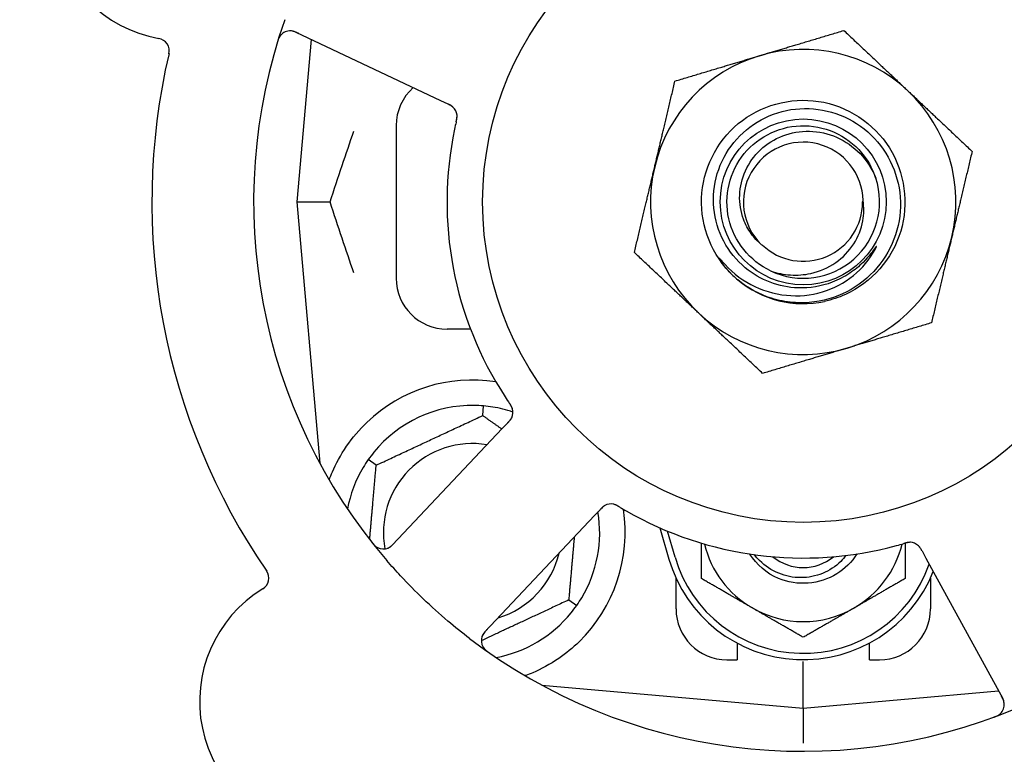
# Model space of a CAD drawing. Header units: inches. Extents: x 18 to 846, y -44 to 561.
# Tile 81 of 256: x 108.01 to 110.42, y 174.45 to 176.25. Entities that reach past the tile are written whole.
import ezdxf

# ---------------------------------------------------------------- set-up
doc = ezdxf.new("R2010")
doc.units = ezdxf.units.IN
doc.header["$LTSCALE"] = 24
doc.header["$MEASUREMENT"] = 0
doc.layers.add('Dimension (ANSI)', color=7, linetype='Continuous', lineweight=25)
doc.layers.add('Visible (ANSI)', color=7, linetype='Continuous', lineweight=30)
doc.styles.add('Note Text (ANSI)', font='tahoma.ttf')
doc.dimstyles.new('SB Fraction-16 (ANSI)', dxfattribs={"dimscale": 24, "dimtxt": 0.125, "dimasz": 0.098425, "dimexe": 0.125, "dimexo": 0.0625, "dimgap": 0.031496, "dimtad": 0, "dimtih": 1, "dimtoh": 1, "dimdec": 4, "dimrnd": 1e-08, "dimzin": 0, "dimdsep": 46, "dimlunit": 5, "dimtxsty": 'Note Text (ANSI)', "dimcen": 0.09, "dimdle": 0.393701, "dimclrd": 256, "dimclre": 256, "dimclrt": 256, "dimadec": 0, "dimazin": 3, "dimtfac": 0.96, "dimtofl": 0, "dimtmove": 0, "dimatfit": 3, "dimfxl": 1, "dimfrac": 2, "dimtolj": 1, "dimtzin": 12, "dimlwd": -1, "dimlwe": -1, "dimarcsym": 0})

# ---------------------------------------------------------------- blocks, each defined once
blk = doc.blocks.new('*D15')
at = {"layer": 'Defpoints', "color": 0, "transparency": 16777216}
for p in [(121.8191, 380.5815), (46.5863, 92.8698), (88.6941, 92.8698)]:
    blk.add_point(p, dxfattribs=at)
at = {"layer": 'Dimension (ANSI)', "transparency": 16777216}
for p, q in [((120.3191, 380.5815), (43.5863, 380.5815)), ((46.5863, 378.2193), (46.5863, 242.3754)), ((46.5863, 95.232), (46.5863, 237.0759)), ((87.1941, 92.8698), (43.5863, 92.8698))]:
    blk.add_line(p, q, dxfattribs=at)
for points in [[(46.1926, 378.2193), (46.98, 378.2193), (46.5863, 380.5815)], [(46.1926, 95.232), (46.98, 95.232), (46.5863, 92.8698)]]:
    blk.add_solid(points, dxfattribs=at)
at = {"layer": 'Dimension (ANSI)', "transparency": 16777216, "insert": (37.4463, 241.6195), "char_height": 3, "attachment_point": 1, "style": 'Note Text (ANSI)'}
blk.add_mtext('\\A1;287 11/16', dxfattribs=at)

msp = doc.modelspace()

# ---------------------------------------------------------------- linework, layer by layer
at = {"layer": 'Visible (ANSI)'}
for p, q in [((108.68321, 176.22197), (109.03847, 176.05391)), ((108.72107, 176.20406), (108.68611, 175.80453)), ((109.03847, 176.05391), (109.05646, 176.0454)), ((108.92986, 175.99203), (108.92986, 175.61703)), ((108.68611, 175.80453), (108.76758, 175.80453)), ((108.68611, 175.80453), (108.74228, 175.16255)), ((109.11257, 175.49203), (109.05486, 175.49203)), ((109.14252, 175.27961), (109.1446, 175.30334)), ((109.20423, 175.26199), (109.1906, 175.24753)), ((109.1906, 175.24753), (108.92098, 174.96159)), ((108.88089, 175.15761), (108.86138, 175.17128)), ((109.14762, 174.74789), (109.41724, 175.03384)), ((109.41724, 175.03384), (109.43089, 175.04831)), ((109.57753, 175.00361), (109.59986, 174.92703)), ((109.61486, 174.93141), (109.59611, 174.99568)), ((110.22162, 174.94676), (110.23116, 174.92933)), ((110.23116, 174.92933), (110.41979, 174.58455)), ((109.61736, 174.80453), (109.61736, 174.88008)), ((110.24236, 174.88008), (110.24236, 174.80453)), ((109.35383, 174.82646), (109.37335, 174.81279)), ((109.76736, 174.72037), (109.76736, 174.67953)), ((110.09236, 174.67953), (110.09236, 174.72037)), ((109.74236, 174.67953), (109.76736, 174.67953)), ((109.92986, 174.56078), (109.92986, 174.67537)), ((110.09236, 174.67953), (110.11736, 174.67953)), ((109.28788, 174.61695), (109.92986, 174.56078)), ((109.29111, 174.61667), (109.29111, 174.61521)), ((109.92986, 174.56078), (110.40982, 174.60277)), ((109.92986, 174.56078), (109.92986, 174.47479))]:
    msp.add_line(p, q, dxfattribs=at)
for radius in [0.7875, 0.20385]:
    msp.add_circle((109.92986, 175.80453), radius, dxfattribs=at)
for centre, radius, start, end in [((109.92986, 175.80453), 1.35, 16.62287, 76.74397), ((108.40443, 176.52614), 0.325, 49.56477, 259.80207), ((109.92986, 175.80453), 0.875, 24.19111, 69.17573), ((109.92986, 175.80453), 1.35, 160.62287, 220.74397), ((108.66985, 176.19372), 0.03125, 64.68342, 162.83549), ((108.34136, 176.17552), 0.03125, 346.85452, 79.80207), ((109.92986, 175.80453), 1.6, 166.81714, 214.5497), ((109.92986, 175.80453), 0.375, 46.68342, 106.68342), ((109.92986, 175.80453), 0.375, 106.68342, 166.68342), ((109.05486, 175.99203), 0.125, 131.64189, 180), ((109.92986, 175.80453), 0.375, 346.68342, 46.68342), ((109.04831, 176.01468), 0.03125, 5.46904, 47.46837), ((109.92986, 175.80453), 0.875, 168.19111, 213.17573), ((109.92986, 175.80453), 0.14696, 1.25861, 225.29572), ((109.92986, 175.80453), 0.375, 166.68342, 226.68342), ((109.92986, 175.80453), 0.1875, 244.71096, 18.15663), ((109.92986, 175.80453), 0.14583, 226.55117, 0.00317), ((109.92986, 175.80453), 0.375, 286.68342, 346.68342), ((109.05486, 175.61703), 0.125, 180, 270), ((109.92986, 175.80453), 0.25, 226.19222, 229.96044), ((109.92986, 175.80453), 0.25, 229.96044, 282.10596), ((109.92986, 175.80453), 0.375, 226.68342, 286.68342), ((109.11736, 174.99203), 0.375, 81.21293, 133.75453), ((109.11736, 174.99203), 0.3125, 89.15807, 140.84193), ((109.11736, 174.99203), 0.3125, 71.46237, 80.84193), ((109.18547, 175.28765), 0.03125, 334.67765, 16.13682), ((109.11736, 174.99203), 0.21875, 80.57954, 190.53406), ((109.11736, 174.99203), 0.3125, 149.15807, 169.28378), ((109.45758, 175.03107), 0.03125, 77.46904, 119.46837), ((109.11736, 174.99203), 0.375, 314.27762, 8.78707), ((109.11736, 174.99203), 0.3125, 329.15807, 9.35248), ((109.92986, 175.80453), 0.875, 240.19111, 285.17573), ((108.89825, 174.98303), 0.03125, 218.53135, 316.68342), ((109.92986, 175.02328), 0.25, 193.73904, 240), ((109.92986, 175.02328), 0.25, 300, 346.26096), ((110.19142, 174.93685), 0.03125, 46.67765, 88.13682), ((109.11736, 174.99203), 0.21875, 286.71618, 346.65066), ((109.92986, 175.02328), 0.34375, 196.2602, 338.3076), ((109.92986, 175.02328), 0.32812, 196.2602, 340.60541), ((109.92986, 175.02328), 0.11727, 230.56429, 309.43571), ((108.5857, 174.88029), 0.03125, 301.56477, 34.51231), ((108.77219, 174.57675), 0.325, 121.56477, 331.80207), ((109.11736, 174.99203), 0.3125, 280.71622, 320.84193), ((109.74236, 174.80453), 0.125, 180, 270), ((109.92986, 175.02328), 0.25, 240, 300), ((110.11736, 174.80453), 0.125, 270, 0), ((109.17036, 174.72645), 0.03125, 136.68342, 234.83549), ((109.92986, 175.80453), 1.35, 232.62287, 292.74397), ((110.39237, 174.56955), 0.03125, 290.53135, 28.68342)]:
    msp.add_arc(centre, radius, start, end, dxfattribs=at)
for points, knots in [([(108.69054, 176.2185), (108.68969, 176.2189), (108.68883, 176.21931), (108.68548, 176.22086), (108.68298, 176.22192), (108.67868, 176.22343), (108.6768, 176.22395), (108.67368, 176.2246), (108.67224, 176.22479), (108.66997, 176.22493), (108.66911, 176.22494), (108.66821, 176.22492), (108.66802, 176.22491), (108.66785, 176.2249)], [0, 0, 0, 0, 0.007248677, 0.007248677, 0.028564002, 0.028564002, 0.047482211, 0.047482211, 0.065361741, 0.065361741, 0.076705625, 0.076705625, 0.079955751, 0.079955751, 0.079955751, 0.079955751]), ([(108.64697, 176.21501), (108.64678, 176.21479), (108.64654, 176.21452), (108.64577, 176.2136), (108.64521, 176.21285), (108.64404, 176.21111), (108.64338, 176.21003), (108.64238, 176.20808), (108.64207, 176.20745), (108.64133, 176.20585), (108.6409, 176.20484), (108.64004, 176.20266), (108.63962, 176.20148), (108.63899, 176.19962), (108.63876, 176.19891), (108.63833, 176.19753), (108.63812, 176.19685), (108.63791, 176.19616)], [0.051298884, 0.051298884, 0.051298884, 0.051298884, 0.057269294, 0.057269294, 0.069785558, 0.069785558, 0.083632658, 0.083632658, 0.089458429, 0.089458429, 0.097820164, 0.097820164, 0.107290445, 0.107290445, 0.113094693, 0.113094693, 0.118968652, 0.118968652, 0.118968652, 0.118968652]), ([(109.7568, 175.62412), (109.70614, 175.67271), (109.67748, 175.74343), (109.68003, 175.81358), (109.68257, 175.88371), (109.71624, 175.95215), (109.77026, 175.99695), (109.82425, 176.04175), (109.89771, 176.06219), (109.96708, 176.05175), (110.03807, 176.04106), (110.10356, 175.99813), (110.14169, 175.93731), (110.17942, 175.8771), (110.18973, 175.80042), (110.16923, 175.73239), (110.14875, 175.66444), (110.09788, 175.60627), (110.03326, 175.57692), (110.01694, 175.56951), (109.99981, 175.56396), (109.98228, 175.56029)], [5.2445607, 5.2445607, 5.2445607, 5.2445607, 6.086966, 6.086966, 6.086966, 6.9291128, 6.9291128, 6.9291128, 7.7710085, 7.7710085, 7.7710085, 8.6324711, 8.6324711, 8.6324711, 9.4850832, 9.4850832, 9.4850832, 10.3367446, 10.3367446, 10.3367446, 10.5518672, 10.5518672, 10.5518672, 10.5518672]), ([(109.07036, 176.03683), (109.0703, 176.03689), (109.07022, 176.03696), (109.07, 176.03717), (109.06984, 176.03732), (109.0691, 176.038), (109.06838, 176.0386), (109.06656, 176.03996), (109.06537, 176.04075), (109.06285, 176.04223), (109.06151, 176.04294), (109.05956, 176.04391), (109.05895, 176.04421), (109.05802, 176.04466), (109.05771, 176.04481), (109.0571, 176.0451), (109.0568, 176.04524), (109.0565, 176.04538)], [0.038929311, 0.038929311, 0.038929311, 0.038929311, 0.040726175, 0.040726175, 0.043941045, 0.043941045, 0.054249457, 0.054249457, 0.066768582, 0.066768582, 0.078206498, 0.078206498, 0.083402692, 0.083402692, 0.086046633, 0.086046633, 0.088630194, 0.088630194, 0.088630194, 0.088630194]), ([(109.06978, 176.0374), (109.06978, 176.0374), (109.06978, 176.0374), (109.06973, 176.03745), (109.06956, 176.0376), (109.06905, 176.03806), (109.06864, 176.03842), (109.06769, 176.03918), (109.06716, 176.03958), (109.06646, 176.04007), (109.06628, 176.04019), (109.06495, 176.04107), (109.06337, 176.042), (109.06075, 176.04334), (109.05996, 176.04373), (109.05872, 176.04433), (109.05829, 176.04453), (109.05741, 176.04495), (109.05695, 176.04517), (109.0565, 176.04538)], [0.028019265, 0.028019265, 0.028019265, 0.028019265, 0.028672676, 0.028672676, 0.033062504, 0.033062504, 0.040781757, 0.040781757, 0.051074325, 0.051074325, 0.054504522, 0.054504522, 0.07506277, 0.07506277, 0.083066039, 0.083066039, 0.087153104, 0.087153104, 0.091266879, 0.091266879, 0.091266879, 0.091266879]), ([(109.91708, 175.5933), (109.89359, 175.59407), (109.8704, 175.59875), (109.82629, 175.61555), (109.80569, 175.62762), (109.76581, 175.66086), (109.74791, 175.683), (109.7214, 175.73313), (109.71316, 175.7607), (109.70762, 175.81772), (109.71049, 175.84665), (109.72719, 175.90208), (109.74097, 175.92801), (109.77785, 175.97339), (109.80067, 175.99234), (109.85254, 176.02061), (109.88113, 176.02955), (109.94044, 176.03607), (109.97058, 176.03346), (110.02848, 176.0168), (110.05565, 176.00281), (110.10334, 175.96504), (110.12335, 175.94155), (110.15342, 175.88799), (110.1631, 175.85838), (110.17065, 175.79682), (110.16834, 175.76545), (110.15179, 175.70507), (110.13761, 175.67667), (110.09901, 175.62662), (110.07488, 175.60554), (110.01966, 175.57361), (109.98904, 175.56317), (109.95729, 175.55886)], [-3.5801326, -3.5801326, -3.5801326, -3.5801326, -3.4004535, -3.4004535, -3.2191752, -3.2191752, -3.0035583, -3.0035583, -2.7857358, -2.7857358, -2.5657084, -2.5657084, -2.3434763, -2.3434763, -2.1190401, -2.1190401, -1.8924003, -1.8924003, -1.6635571, -1.6635571, -1.4325112, -1.4325112, -1.1992628, -1.1992628, -0.9638125, -0.9638125, -0.7261606, -0.7261606, -0.4863077, -0.4863077, -0.244254, -0.244254, 0, 0, 0, 0]), ([(109.07736, 176.00167), (109.07725, 176.00121), (109.07714, 176.00071), (109.07701, 176.00017), (109.07592, 175.9954), (109.07448, 175.98886), (109.07338, 175.9836)], [0.48080563, 0.48080563, 0.48080563, 0.48080563, 0.5329828, 0.5329828, 0.5329828, 1, 1, 1, 1]), ([(109.07737, 176.00171), (109.07743, 176.002), (109.0775, 176.00229), (109.07768, 176.00308), (109.07779, 176.00358), (109.07814, 176.00513), (109.07837, 176.0062), (109.07879, 176.00843), (109.07899, 176.00962), (109.07931, 176.01196), (109.07941, 176.01308), (109.07952, 176.01529), (109.0795, 176.01629), (109.07943, 176.01753), (109.0794, 176.01786), (109.07937, 176.01812)], [0.001596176, 0.001596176, 0.001596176, 0.001596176, 0.003937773, 0.003937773, 0.007842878, 0.007842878, 0.016055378, 0.016055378, 0.025513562, 0.025513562, 0.03719134, 0.03719134, 0.0541939, 0.0541939, 0.061558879, 0.061558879, 0.061558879, 0.061558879]), ([(109.07737, 176.00171), (109.07749, 176.00224), (109.07761, 176.00277), (109.07786, 176.00383), (109.07798, 176.00436), (109.07837, 176.00614), (109.07862, 176.00739), (109.07899, 176.00943), (109.07912, 176.01027), (109.07937, 176.0122), (109.07945, 176.01321), (109.07953, 176.01501), (109.07953, 176.01582), (109.07947, 176.0171), (109.07943, 176.01764), (109.07939, 176.01795), (109.07939, 176.018), (109.07939, 176.01801), (109.07939, 176.01801), (109.07939, 176.01801)], [0, 0, 0, 0, 0.004180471, 0.004180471, 0.008305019, 0.008305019, 0.018114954, 0.018114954, 0.025612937, 0.025612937, 0.036850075, 0.036850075, 0.047489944, 0.047489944, 0.05608938, 0.05608938, 0.05828692, 0.05828692, 0.058652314, 0.058652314, 0.058652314, 0.058652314]), ([(109.84976, 175.635), (109.79848, 175.65923), (109.75944, 175.70794), (109.74696, 175.76328), (109.73448, 175.8186), (109.74882, 175.87935), (109.78473, 175.92325), (109.82057, 175.96706), (109.87711, 175.99315), (109.9337, 175.99199), (109.99039, 175.99083), (110.04591, 175.96234), (110.07991, 175.91696), (110.09214, 175.90065), (110.10148, 175.88228), (110.10776, 175.8629)], [5.153766, 5.153766, 5.153766, 5.153766, 6.061332, 6.061332, 6.061332, 6.968806, 6.968806, 6.968806, 7.8744508, 7.8744508, 7.8744508, 8.7817425, 8.7817425, 8.7817425, 9.107885, 9.107885, 9.107885, 9.107885]), ([(109.82648, 175.70008), (109.8173, 175.70788), (109.80911, 175.71679), (109.79427, 175.73747), (109.78796, 175.74935), (109.77626, 175.78079), (109.77304, 175.80088), (109.77443, 175.84173), (109.77923, 175.86209), (109.79652, 175.90038), (109.80904, 175.91785), (109.84042, 175.94746), (109.85913, 175.95916), (109.90048, 175.97502), (109.92279, 175.97882), (109.9682, 175.97773), (109.99084, 175.97264), (110.03346, 175.95391), (110.05293, 175.94026), (110.08602, 175.90592), (110.09915, 175.8854), (110.10803, 175.86296)], [-1.5503297, -1.5503297, -1.5503297, -1.5503297, -1.4577971, -1.4577971, -1.3550285, -1.3550285, -1.200467, -1.200467, -1.0416694, -1.0416694, -0.8786368, -0.8786368, -0.7113708, -0.7113708, -0.5398726, -0.5398726, -0.3641439, -0.3641439, -0.1841858, -0.1841858, 0, 0, 0, 0]), ([(109.84976, 175.635), (109.86549, 175.62952), (109.88188, 175.62617), (109.91526, 175.62403), (109.93209, 175.62529), (109.97044, 175.63379), (109.99124, 175.64282), (110.02726, 175.66797), (110.04234, 175.68353), (110.06495, 175.71883), (110.07258, 175.73802), (110.07915, 175.77457), (110.07938, 175.79134), (110.07678, 175.80776)], [-0.89666376, -0.89666376, -0.89666376, -0.89666376, -0.7697294, -0.7697294, -0.64162523, -0.64162523, -0.47009117, -0.47009117, -0.30597672, -0.30597672, -0.14928046, -0.14928046, -0.02134877, -0.02134877, -0.02134877, -0.02134877]), ([(109.73005, 175.65899), (109.74988, 175.63565), (109.77388, 175.61621), (109.82809, 175.58729), (109.85784, 175.57818), (109.91825, 175.57215), (109.94828, 175.57496), (110.00465, 175.59185), (110.03052, 175.60544), (110.07476, 175.64136), (110.0929, 175.66305), (110.10628, 175.68766)], [-1.1317323, -1.1317323, -1.1317323, -1.1317323, -0.8984595, -0.8984595, -0.6634575, -0.6634575, -0.435379, -0.435379, -0.2142259, -0.2142259, 0, 0, 0, 0]), ([(110.10628, 175.68766), (110.10708, 175.68913), (110.10794, 175.69079), (110.10891, 175.6929), (110.10933, 175.69388), (110.10957, 175.69469), (110.10961, 175.69485), (110.10963, 175.69503), (110.10963, 175.69508), (110.10962, 175.69515), (110.10961, 175.69517), (110.10959, 175.6952), (110.10958, 175.69521), (110.10955, 175.69523), (110.10954, 175.69523), (110.1095, 175.69523), (110.10947, 175.69522), (110.1094, 175.69519), (110.10935, 175.69516), (110.10916, 175.69502), (110.10897, 175.69484), (110.10811, 175.69387), (110.10715, 175.69259), (110.10141, 175.6848), (110.09192, 175.67113), (110.07672, 175.65609)], [-0.32002064, -0.32002064, -0.32002064, -0.32002064, -0.25037654, -0.25037654, -0.22022079, -0.22022079, -0.21319305, -0.21319305, -0.21059304, -0.21059304, -0.20923641, -0.20923641, -0.20821255, -0.20821255, -0.20712521, -0.20712521, -0.2055378, -0.2055378, -0.20262718, -0.20262718, -0.19315319, -0.19315319, -0.1629071, -0.1629071, 0, 0, 0, 0]), ([(109.7568, 175.62412), (109.74897, 175.63166), (109.74161, 175.6398), (109.72959, 175.65536), (109.72591, 175.66112), (109.72408, 175.66449), (109.72375, 175.66512), (109.72354, 175.66568), (109.7235, 175.66581), (109.72348, 175.66594), (109.72348, 175.66598), (109.72348, 175.66604), (109.72349, 175.66605), (109.7235, 175.66608), (109.72351, 175.66609), (109.72353, 175.6661), (109.72354, 175.66611), (109.72358, 175.66611), (109.72361, 175.66611), (109.72368, 175.66608), (109.72373, 175.66605), (109.72458, 175.66548), (109.72691, 175.66269), (109.73005, 175.65899)], [-0.28928031, -0.28928031, -0.28928031, -0.28928031, -0.16787143, -0.16787143, -0.06646306, -0.06646306, -0.04917499, -0.04917499, -0.04476579, -0.04476579, -0.04306859, -0.04306859, -0.04215282, -0.04215282, -0.04143605, -0.04143605, -0.040655, -0.040655, -0.03948059, -0.03948059, -0.0370912, -0.0370912, 0, 0, 0, 0]), ([(110.07672, 175.65609), (110.06681, 175.64628), (110.05604, 175.63746), (110.03087, 175.62059), (110.01629, 175.61306), (109.9742, 175.59707), (109.94571, 175.59235), (109.91708, 175.5933)], [-0.44935864, -0.44935864, -0.44935864, -0.44935864, -0.34320731, -0.34320731, -0.21838639, -0.21838639, 0, 0, 0, 0]), ([(109.95729, 175.55886), (109.93983, 175.5565), (109.92216, 175.55605), (109.88677, 175.559), (109.86915, 175.56246), (109.82168, 175.57733), (109.79339, 175.59274), (109.76903, 175.61313)], [-0.51193076, -0.51193076, -0.51193076, -0.51193076, -0.37804019, -0.37804019, -0.24204071, -0.24204071, 0, 0, 0, 0]), ([(109.21569, 175.2956), (109.21563, 175.29583), (109.21555, 175.29612), (109.21528, 175.29696), (109.21507, 175.29756), (109.21458, 175.29881), (109.21431, 175.29946), (109.2137, 175.30074), (109.21339, 175.30136), (109.2126, 175.30283), (109.21208, 175.30373), (109.21129, 175.30503), (109.21105, 175.30542), (109.21016, 175.30682), (109.20947, 175.30786), (109.20856, 175.3092), (109.20834, 175.30953), (109.20801, 175.31001), (109.20791, 175.31015), (109.20781, 175.3103)], [0.044252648, 0.044252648, 0.044252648, 0.044252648, 0.050671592, 0.050671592, 0.061250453, 0.061250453, 0.071050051, 0.071050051, 0.078610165, 0.078610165, 0.087196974, 0.087196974, 0.090753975, 0.090753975, 0.100050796, 0.100050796, 0.103147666, 0.103147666, 0.104517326, 0.104517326, 0.104517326, 0.104517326]), ([(109.2156, 175.29597), (109.2156, 175.29597), (109.21559, 175.296), (109.21555, 175.29613), (109.21551, 175.29626), (109.21538, 175.29669), (109.21527, 175.29704), (109.21487, 175.2982), (109.21452, 175.29907), (109.21368, 175.30089), (109.2132, 175.30182), (109.21199, 175.30395), (109.21123, 175.30519), (109.20969, 175.30755), (109.2089, 175.3087), (109.20803, 175.30998), (109.20792, 175.31014), (109.20781, 175.3103)], [0.030853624, 0.030853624, 0.030853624, 0.030853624, 0.032941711, 0.032941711, 0.036385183, 0.036385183, 0.042347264, 0.042347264, 0.055267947, 0.055267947, 0.065838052, 0.065838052, 0.077516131, 0.077516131, 0.087897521, 0.087897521, 0.089364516, 0.089364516, 0.089364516, 0.089364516]), ([(109.20423, 175.26199), (109.20459, 175.26238), (109.20496, 175.26277), (109.20567, 175.26352), (109.20601, 175.26389), (109.20678, 175.26472), (109.20721, 175.26518), (109.2087, 175.26684), (109.20962, 175.26793), (109.21099, 175.2697), (109.21155, 175.2705), (109.21249, 175.27199), (109.21288, 175.27265), (109.21348, 175.27378), (109.21372, 175.27429), (109.21386, 175.27458), (109.21388, 175.27462), (109.21388, 175.27462), (109.21388, 175.27462), (109.21388, 175.27462)], [0, 0, 0, 0, 0.004355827, 0.004355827, 0.0086878, 0.0086878, 0.014307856, 0.014307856, 0.029588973, 0.029588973, 0.043844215, 0.043844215, 0.05417139, 0.05417139, 0.061954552, 0.061954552, 0.063871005, 0.063871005, 0.063878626, 0.063878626, 0.063878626, 0.063878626]), ([(109.20426, 175.26202), (109.20447, 175.26224), (109.20467, 175.26246), (109.20579, 175.26365), (109.20673, 175.26466), (109.20863, 175.26681), (109.20961, 175.26798), (109.21124, 175.27013), (109.21192, 175.27114), (109.2131, 175.27308), (109.2136, 175.27405), (109.21399, 175.27488), (109.21405, 175.275), (109.21409, 175.27511)], [0, 0, 0, 0, 0.002309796, 0.002309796, 0.012623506, 0.012623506, 0.024338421, 0.024338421, 0.035397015, 0.035397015, 0.047442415, 0.047442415, 0.049661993, 0.049661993, 0.049661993, 0.049661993]), ([(108.76548, 175.12145), (108.76789, 175.12806), (108.77049, 175.13469), (108.78178, 175.16079), (108.79349, 175.18283), (108.82248, 175.22509), (108.83969, 175.24535), (108.85802, 175.2629)], [1.38940877, 1.38940877, 1.38940877, 1.38940877, 1.45134152, 1.45134152, 1.64787025, 1.64787025, 1.84130789, 1.84130789, 1.84130789, 1.84130789]), ([(109.44334, 175.05889), (109.44326, 175.05884), (109.44317, 175.0588), (109.4429, 175.05865), (109.4427, 175.05854), (109.44183, 175.05804), (109.44104, 175.05754), (109.43919, 175.05624), (109.43806, 175.05535), (109.43588, 175.05341), (109.43479, 175.05236), (109.43326, 175.0508), (109.43278, 175.05031), (109.43208, 175.04957), (109.43184, 175.04932), (109.43137, 175.04883), (109.43115, 175.04859), (109.43092, 175.04835)], [0.038929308, 0.038929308, 0.038929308, 0.038929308, 0.040726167, 0.040726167, 0.043941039, 0.043941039, 0.054249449, 0.054249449, 0.066768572, 0.066768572, 0.07820649, 0.07820649, 0.083402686, 0.083402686, 0.086046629, 0.086046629, 0.08863019, 0.08863019, 0.08863019, 0.08863019]), ([(109.44262, 175.05851), (109.44262, 175.05851), (109.44261, 175.05851), (109.44255, 175.05847), (109.44235, 175.05836), (109.44176, 175.05802), (109.44129, 175.05774), (109.44027, 175.05707), (109.43973, 175.05669), (109.43904, 175.05617), (109.43887, 175.05604), (109.43763, 175.05505), (109.43626, 175.05383), (109.43417, 175.05175), (109.43356, 175.05112), (109.43261, 175.05013), (109.43228, 175.04978), (109.43161, 175.04908), (109.43126, 175.04871), (109.43092, 175.04835)], [0.028019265, 0.028019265, 0.028019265, 0.028019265, 0.028672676, 0.028672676, 0.033062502, 0.033062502, 0.040781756, 0.040781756, 0.051074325, 0.051074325, 0.054504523, 0.054504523, 0.075062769, 0.075062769, 0.083066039, 0.083066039, 0.087153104, 0.087153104, 0.091266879, 0.091266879, 0.091266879, 0.091266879]), ([(109.4789, 175.05469), (109.47865, 175.05485), (109.47839, 175.055), (109.47769, 175.05542), (109.47726, 175.05568), (109.47589, 175.05648), (109.47494, 175.05703), (109.47295, 175.05813), (109.47188, 175.05868), (109.46975, 175.05971), (109.46872, 175.06015), (109.46666, 175.06094), (109.4657, 175.06123), (109.4645, 175.06154), (109.46416, 175.06162), (109.46391, 175.06167)], [0.001596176, 0.001596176, 0.001596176, 0.001596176, 0.00393777, 0.00393777, 0.007842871, 0.007842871, 0.016055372, 0.016055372, 0.025513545, 0.025513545, 0.037191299, 0.037191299, 0.054193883, 0.054193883, 0.061558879, 0.061558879, 0.061558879, 0.061558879]), ([(109.4789, 175.05469), (109.47843, 175.05497), (109.47797, 175.05526), (109.47703, 175.05582), (109.47657, 175.05609), (109.475, 175.05701), (109.47389, 175.05764), (109.47206, 175.05862), (109.4713, 175.05901), (109.46955, 175.05984), (109.46861, 175.06023), (109.46692, 175.06086), (109.46615, 175.06111), (109.46491, 175.06145), (109.46439, 175.06157), (109.46408, 175.06164), (109.46404, 175.06165), (109.46402, 175.06165), (109.46402, 175.06165), (109.46402, 175.06165)], [0, 0, 0, 0, 0.004180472, 0.004180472, 0.008305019, 0.008305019, 0.018114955, 0.018114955, 0.025612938, 0.025612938, 0.036850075, 0.036850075, 0.047489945, 0.047489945, 0.056089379, 0.056089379, 0.05828692, 0.05828692, 0.058652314, 0.058652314, 0.058652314, 0.058652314]), ([(109.47894, 175.05467), (109.47934, 175.05443), (109.47978, 175.05416), (109.48025, 175.05388), (109.48446, 175.05137), (109.49023, 175.04798), (109.49489, 175.04531)], [0.48080563, 0.48080563, 0.48080563, 0.48080563, 0.5329828, 0.5329828, 0.5329828, 1, 1, 1, 1]), ([(108.86941, 174.9691), (108.8698, 174.96861), (108.87018, 174.96812), (108.87123, 174.96681), (108.87191, 174.96598), (108.87321, 174.96446), (108.87382, 174.96377), (108.87543, 174.96203), (108.87646, 174.96098), (108.87833, 174.95925), (108.87919, 174.95851), (108.88071, 174.95732), (108.88138, 174.95684), (108.88277, 174.95592), (108.88346, 174.95552), (108.88425, 174.95509), (108.88442, 174.95501), (108.88457, 174.95493)], [0, 0, 0, 0, 0.005149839, 0.005149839, 0.013554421, 0.013554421, 0.020527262, 0.020527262, 0.031641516, 0.031641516, 0.041623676, 0.041623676, 0.051235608, 0.051235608, 0.063734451, 0.063734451, 0.067355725, 0.067355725, 0.067355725, 0.067355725]), ([(108.90784, 174.95329), (108.90812, 174.95338), (108.90847, 174.95351), (108.91014, 174.95416), (108.91173, 174.95491), (108.91445, 174.95653), (108.9157, 174.95739), (108.91875, 174.95977), (108.92058, 174.96141), (108.92312, 174.96391), (108.92385, 174.96466), (108.92524, 174.9661), (108.9259, 174.9668), (108.92656, 174.9675)], [0.058736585, 0.058736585, 0.058736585, 0.058736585, 0.064782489, 0.064782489, 0.086145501, 0.086145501, 0.103238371, 0.103238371, 0.123434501, 0.123434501, 0.131598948, 0.131598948, 0.13893919, 0.13893919, 0.13893919, 0.13893919]), ([(110.19282, 174.96807), (110.19282, 174.96807), (110.19279, 174.96807), (110.19265, 174.96808), (110.19251, 174.96808), (110.19206, 174.96809), (110.1917, 174.96809), (110.19047, 174.96807), (110.18953, 174.96801), (110.18754, 174.96777), (110.18651, 174.9676), (110.18411, 174.96711), (110.1827, 174.96677), (110.17997, 174.96603), (110.17864, 174.96564), (110.17715, 174.96521), (110.17697, 174.96515), (110.17678, 174.9651)], [0.030853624, 0.030853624, 0.030853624, 0.030853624, 0.032941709, 0.032941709, 0.03638518, 0.03638518, 0.042347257, 0.042347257, 0.055267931, 0.055267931, 0.065838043, 0.065838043, 0.077516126, 0.077516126, 0.087897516, 0.087897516, 0.089364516, 0.089364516, 0.089364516, 0.089364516]), ([(110.19319, 174.96805), (110.19296, 174.96806), (110.19266, 174.96807), (110.19178, 174.96808), (110.19114, 174.96807), (110.1898, 174.96799), (110.18909, 174.96793), (110.18769, 174.96775), (110.18701, 174.96764), (110.18536, 174.96734), (110.18435, 174.96713), (110.18287, 174.96678), (110.18242, 174.96667), (110.18081, 174.96625), (110.17961, 174.96592), (110.17806, 174.96547), (110.17767, 174.96536), (110.17712, 174.9652), (110.17695, 174.96515), (110.17678, 174.9651)], [0.044252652, 0.044252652, 0.044252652, 0.044252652, 0.050671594, 0.050671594, 0.061250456, 0.061250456, 0.071050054, 0.071050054, 0.078610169, 0.078610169, 0.087196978, 0.087196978, 0.090753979, 0.090753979, 0.100050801, 0.100050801, 0.10314767, 0.10314767, 0.10451733, 0.10451733, 0.10451733, 0.10451733]), ([(110.2216, 174.9468), (110.22145, 174.94706), (110.22131, 174.94732), (110.22052, 174.94876), (110.21986, 174.94996), (110.2184, 174.95244), (110.21759, 174.95373), (110.21604, 174.95594), (110.21529, 174.95691), (110.21381, 174.95863), (110.21304, 174.9594), (110.21237, 174.96003), (110.21228, 174.96012), (110.21219, 174.9602)], [0, 0, 0, 0, 0.002309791, 0.002309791, 0.012623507, 0.012623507, 0.024338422, 0.024338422, 0.035397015, 0.035397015, 0.047442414, 0.047442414, 0.049661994, 0.049661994, 0.049661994, 0.049661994]), ([(110.22162, 174.94677), (110.22136, 174.94723), (110.22111, 174.9477), (110.22061, 174.9486), (110.22037, 174.94904), (110.21981, 174.95004), (110.2195, 174.95058), (110.21839, 174.95251), (110.21763, 174.95372), (110.21637, 174.95557), (110.21579, 174.95636), (110.21467, 174.95771), (110.21415, 174.95828), (110.21327, 174.9592), (110.21286, 174.95959), (110.21262, 174.95981), (110.21259, 174.95984), (110.21259, 174.95984), (110.21259, 174.95984), (110.21259, 174.95984)], [0, 0, 0, 0, 0.004355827, 0.004355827, 0.008687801, 0.008687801, 0.014307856, 0.014307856, 0.029588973, 0.029588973, 0.043844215, 0.043844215, 0.054171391, 0.054171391, 0.061954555, 0.061954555, 0.063871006, 0.063871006, 0.063878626, 0.063878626, 0.063878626, 0.063878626]), ([(110.06149, 174.93971), (110.04895, 174.91991), (110.03212, 174.90284), (110.01219, 174.89049), (109.96994, 174.86429), (109.91489, 174.86), (109.86909, 174.87933), (109.84003, 174.8916), (109.81519, 174.91318), (109.79818, 174.93971)], [6.8488771, 6.8488771, 6.8488771, 6.8488771, 7.2990044, 7.2990044, 7.2990044, 8.2534333, 8.2534333, 8.2534333, 8.8590861, 8.8590861, 8.8590861, 8.8590861]), ([(110.03506, 174.93588), (110.03115, 174.93074), (110.02687, 174.92588), (110.00939, 174.90864), (109.99416, 174.89862), (109.96045, 174.88481), (109.94226, 174.88127), (109.90524, 174.88131), (109.88678, 174.885), (109.85201, 174.89932), (109.83608, 174.90992), (109.818, 174.92783), (109.8137, 174.9327), (109.80974, 174.93782)], [-1.06231766, -1.06231766, -1.06231766, -1.06231766, -1.01273267, -1.01273267, -0.87465824, -0.87465824, -0.73438222, -0.73438222, -0.59190522, -0.59190522, -0.44722789, -0.44722789, -0.39760805, -0.39760805, -0.39760805, -0.39760805]), ([(109.11033, 174.73175), (109.09211, 174.74566), (109.07436, 174.75996), (109.03649, 174.79206), (109.0163, 174.81023), (108.97738, 174.84746), (108.95887, 174.86626), (108.92942, 174.89794), (108.91813, 174.91056), (108.90706, 174.92342)], [-0.73117336, -0.73117336, -0.73117336, -0.73117336, -0.55242948, -0.55242948, -0.34016147, -0.34016147, -0.13232742, -0.13232742, 0, 0, 0, 0]), ([(109.15319, 174.75379), (109.15254, 174.75311), (109.15189, 174.75241), (109.14938, 174.74971), (109.14759, 174.74766), (109.14483, 174.74404), (109.14375, 174.74241), (109.14217, 174.73964), (109.14155, 174.73833), (109.14071, 174.73621), (109.14044, 174.7354), (109.14018, 174.73454), (109.14013, 174.73436), (109.14008, 174.7342)], [0, 0, 0, 0, 0.007248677, 0.007248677, 0.028564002, 0.028564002, 0.04748221, 0.04748221, 0.065361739, 0.065361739, 0.076705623, 0.076705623, 0.079955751, 0.079955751, 0.079955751, 0.079955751]), ([(109.37916, 174.72355), (109.36402, 174.70878), (109.34707, 174.69486), (109.30806, 174.66809), (109.28565, 174.65619), (109.25992, 174.64514), (109.25421, 174.64284), (109.24846, 174.6407)], [0.55181372, 0.55181372, 0.55181372, 0.55181372, 0.71000954, 0.71000954, 0.90366002, 0.90366002, 0.95550669, 0.95550669, 0.95550669, 0.95550669]), ([(109.14304, 174.71127), (109.14319, 174.71103), (109.14337, 174.71072), (109.14401, 174.7097), (109.14455, 174.70893), (109.14584, 174.70728), (109.14667, 174.70633), (109.14821, 174.70476), (109.14872, 174.70428), (109.15001, 174.70308), (109.15084, 174.70236), (109.15264, 174.70087), (109.15364, 174.7001), (109.15522, 174.69893), (109.15581, 174.6985), (109.157, 174.69765), (109.15758, 174.69725), (109.15817, 174.69684)], [0.051298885, 0.051298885, 0.051298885, 0.051298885, 0.057269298, 0.057269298, 0.069785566, 0.069785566, 0.083632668, 0.083632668, 0.089458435, 0.089458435, 0.09782017, 0.09782017, 0.107290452, 0.107290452, 0.113094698, 0.113094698, 0.118968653, 0.118968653, 0.118968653, 0.118968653]), ([(110.42362, 174.56949), (110.42362, 174.56978), (110.42361, 174.57015), (110.42351, 174.57194), (110.42328, 174.57368), (110.42258, 174.57677), (110.42216, 174.57823), (110.42083, 174.58187), (110.41984, 174.58411), (110.41824, 174.58729), (110.41776, 174.58822), (110.41681, 174.58999), (110.41635, 174.59084), (110.41589, 174.59168)], [0.058736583, 0.058736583, 0.058736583, 0.058736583, 0.064782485, 0.064782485, 0.086145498, 0.086145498, 0.103238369, 0.103238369, 0.1234345, 0.1234345, 0.131598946, 0.131598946, 0.138939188, 0.138939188, 0.138939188, 0.138939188]), ([(110.39671, 174.53782), (110.3973, 174.53804), (110.39788, 174.53826), (110.39945, 174.53885), (110.40045, 174.53924), (110.40229, 174.54), (110.40314, 174.54037), (110.4053, 174.54136), (110.40661, 174.54202), (110.40884, 174.54326), (110.4098, 174.54385), (110.4114, 174.54493), (110.41207, 174.54542), (110.41337, 174.54645), (110.41397, 174.54699), (110.41462, 174.54761), (110.41475, 174.54774), (110.41487, 174.54786)], [0, 0, 0, 0, 0.005149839, 0.005149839, 0.013554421, 0.013554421, 0.020527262, 0.020527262, 0.031641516, 0.031641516, 0.041623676, 0.041623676, 0.051235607, 0.051235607, 0.06373445, 0.06373445, 0.067355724, 0.067355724, 0.067355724, 0.067355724])]:
    msp.add_open_spline(points, degree=3, knots=knots, dxfattribs=at)
for points, weights in [([(109.82221, 176.16375), (109.91846, 176.19259), (110.0296, 176.2259)], [1, 1.0379548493, 1]), ([(110.0296, 176.2259), (110.11401, 176.14631), (110.18712, 176.07737)], [1, 1.0379548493, 1]), ([(109.61481, 176.10159), (109.72595, 176.1349), (109.82221, 176.16375)], [1, 1.0379548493, 1]), ([(109.56494, 175.89091), (109.58809, 175.98869), (109.61481, 176.10159)], [1, 1.0379548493, 1]), ([(110.18712, 176.07737), (110.26023, 176.00844), (110.34465, 175.92884)], [1, 1.0379548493, 1]), ([(110.34465, 175.92884), (110.31792, 175.81594), (110.29478, 175.71816)], [1, 1.0379548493, 1]), ([(109.51508, 175.68022), (109.5418, 175.79313), (109.56494, 175.89091)], [1, 1.0379548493, 1]), ([(110.29478, 175.71816), (110.27163, 175.62038), (110.24491, 175.50747)], [1, 1.0379548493, 1]), ([(109.6726, 175.53169), (109.59949, 175.60063), (109.51508, 175.68022)], [1, 1.0379548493, 1]), ([(109.83012, 175.38316), (109.74571, 175.46276), (109.6726, 175.53169)], [1, 1.0379548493, 1]), ([(110.24491, 175.50747), (110.13377, 175.47417), (110.03752, 175.44532)], [1, 1.0379548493, 1]), ([(110.03752, 175.44532), (109.94127, 175.41647), (109.83012, 175.38316)], [1, 1.0379548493, 1]), ([(108.88089, 175.15761), (109.01171, 175.21861), (109.14252, 175.27961)], [1.04422863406, 1.20577136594, 1.04422863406]), ([(109.14252, 175.27961), (109.16713, 175.26238), (109.1897, 175.24658)], [1.04422863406, 1.07418802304, 1.09303499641]), ([(108.8649, 174.97486), (108.87237, 175.06022), (108.88089, 175.15761)], [1.11819795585, 1.14843950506, 1.04422863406]), ([(109.36734, 174.98092), (109.36107, 174.9092), (109.35383, 174.82646)], [1.12448377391, 1.13145726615, 1.04422863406]), ([(109.67986, 174.87895), (109.67986, 174.92505), (109.67986, 174.96601)], [1, 1.02228011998, 1.01840264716]), ([(110.17986, 174.96598), (110.17986, 174.92503), (110.17986, 174.87895)], [1.01840499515, 1.02227336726, 1]), ([(109.80486, 174.80678), (109.74685, 174.84027), (109.67986, 174.87895)], [1, 1.0379548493, 1]), ([(110.17986, 174.87895), (110.11287, 174.84027), (110.05486, 174.80678)], [1, 1.0379548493, 1]), ([(109.35383, 174.82646), (109.2422, 174.7744), (109.13911, 174.72633)], [1.04422863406, 1.17902301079, 1.08886732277]), ([(109.92986, 174.73461), (109.86287, 174.77328), (109.80486, 174.80678)], [1, 1.0379548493, 1]), ([(110.05486, 174.80678), (109.99685, 174.77328), (109.92986, 174.73461)], [1, 1.0379548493, 1]), ([(109.24846, 174.6407), (109.2469, 174.64083), (109.24533, 174.64096)], [0.999914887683, 0.9999148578, 0.999914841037])]:
    msp.add_rational_spline(points, weights, degree=2, dxfattribs=at)
for points in [[(108.76758, 175.80453), (108.78723, 175.86481), (108.80734, 175.92421), (108.82589, 175.97885)], [(110.07569, 175.80454), (110.07607, 175.80561), (110.07643, 175.80668), (110.07678, 175.80776)], [(108.82589, 175.63022), (108.80735, 175.68485), (108.78723, 175.74426), (108.76758, 175.80453)], [(109.82648, 175.70008), (109.82751, 175.6996), (109.82854, 175.69912), (109.82957, 175.69866)], [(109.19749, 175.32573), (109.20076, 175.32072), (109.20503, 175.31437), (109.20782, 175.31029)], [(109.1446, 175.30334), (109.137, 175.304), (109.12918, 175.30439), (109.12195, 175.3045)], [(109.1671, 175.30055), (109.15996, 175.3017), (109.15219, 175.30268), (109.1446, 175.30334)], [(108.87505, 175.18937), (108.87048, 175.18376), (108.86575, 175.17752), (108.86138, 175.17128)], [(108.86138, 175.17128), (108.85701, 175.16503), (108.85276, 175.15845), (108.84905, 175.15224)], [(110.15892, 174.96005), (110.16469, 174.96161), (110.17205, 174.96371), (110.17679, 174.9651)], [(109.37335, 174.81279), (109.37771, 174.81904), (109.38196, 174.82562), (109.38567, 174.83182)], [(109.35968, 174.7947), (109.36424, 174.80031), (109.36897, 174.80655), (109.37335, 174.81279)]]:
    msp.add_open_spline(points, degree=3, dxfattribs=at)

# ---------------------------------------------------------------- dimensions: what is measured, and where the dimension line sits
at = {"layer": 'Dimension (ANSI)'}
dim = msp.add_linear_dim(base=(46.58635, 92.8698), p1=(121.81912, 380.5815), p2=(88.69412, 92.8698), angle=270, dimstyle='SB Fraction-16 (ANSI)', override={"dimgap": 0.031496, "dimdec": 4, "dimtol": 0, "dimlim": 0, "dimtp": 0, "dimtm": 0, "dimtdec": 2, "dimatfit": 1}, dxfattribs=at)
dim.commit()
dim.dimension.update_dxf_attribs({"geometry": '*D15', "text_midpoint": (46.58635, 239.72565), "dimtype": 160})

doc.saveas('drawing.dxf')
